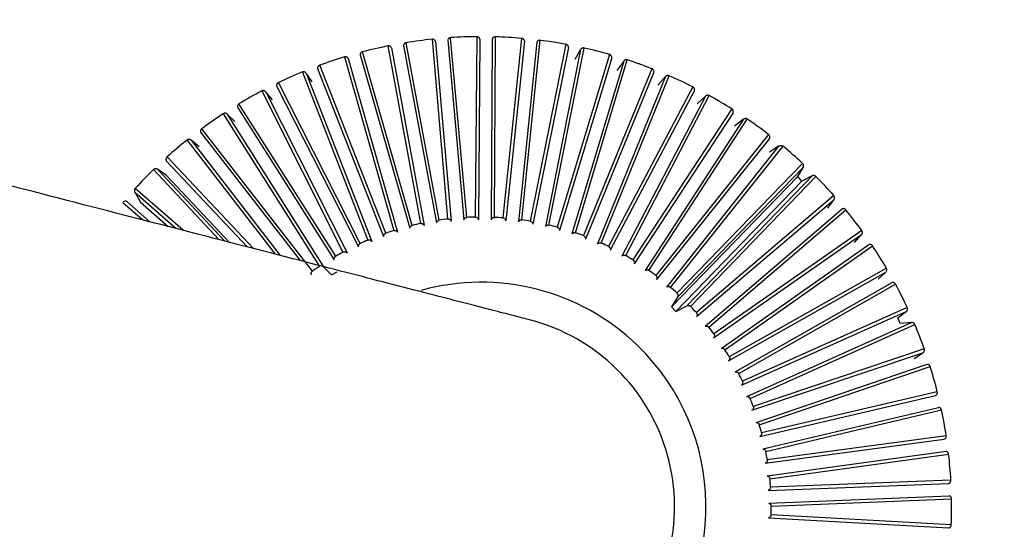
# Model space of a CAD drawing. Header units: millimetres. Extents: x 142 to 1148, y 353 to 845.
# Tile 99 of 139: x 767.701 to 769.229, y 684.443 to 685.234. Entities that reach past the tile are written whole.
import ezdxf

# ---------------------------------------------------------------- set-up
doc = ezdxf.new("R2010")
doc.units = ezdxf.units.MM

msp = doc.modelspace()

# ---------------------------------------------------------------- linework, layer by layer
at = {"color": 7, "linetype": 'Continuous', "lineweight": 25}
for p, q in [((768.3523, 684.9228), (768.3008, 685.1981)), ((768.3412, 685.2035), (768.3652, 684.9245)), ((768.3464, 685.2), (768.3705, 684.921)), ((768.3654, 685.2021), (768.3903, 684.9231)), ((768.3949, 684.9269), (768.3699, 685.2059)), ((768.4105, 685.2075), (768.4079, 684.9274)), ((768.4154, 685.2035), (768.4129, 684.9234)), ((768.4345, 685.2038), (768.4328, 684.9237)), ((768.4378, 684.927), (768.4393, 685.2072)), ((768.4799, 685.2048), (768.4507, 684.9263)), ((768.4845, 685.2004), (768.4553, 684.9218)), ((768.5034, 685.1989), (768.4752, 684.9202)), ((768.4804, 684.9231), (768.5086, 685.2018)), ((768.3103, 684.9146), (768.2329, 685.1838)), ((768.2725, 685.193), (768.3229, 684.9175)), ((768.2781, 685.19), (768.3286, 684.9145)), ((768.2967, 685.1939), (768.3481, 684.9185)), ((768.5488, 685.1956), (768.4932, 684.921)), ((768.5529, 685.1908), (768.4974, 684.9162)), ((768.5716, 685.1874), (768.517, 684.9127)), ((768.5225, 684.915), (768.577, 685.1898)), ((768.5716, 685.1874), (768.5626, 685.1721)), ((768.2051, 685.176), (768.2816, 684.9065)), ((768.211, 685.1736), (768.2874, 684.9041)), ((768.2292, 685.1792), (768.3065, 684.91)), ((768.6165, 685.1798), (768.5351, 684.9118)), ((768.6201, 685.1746), (768.5387, 684.9066)), ((768.6384, 685.1696), (768.5579, 684.9012)), ((768.5636, 684.9031), (768.644, 685.1714)), ((768.6384, 685.1696), (768.628, 685.1552)), ((768.1397, 685.1526), (768.2414, 684.8917)), ((768.1633, 685.1581), (768.2659, 684.8975)), ((768.2692, 684.9024), (768.1666, 685.1631)), ((768.6823, 685.1577), (768.5758, 684.8987)), ((768.1457, 685.1508), (768.2475, 684.8898)), ((768.1549, 685.1374), (768.1457, 685.1508)), ((768.6854, 685.1522), (768.579, 684.8932)), ((768.7032, 685.1454), (768.5976, 684.886)), ((768.6034, 684.8872), (768.7089, 685.1467)), ((768.7032, 685.1454), (768.6915, 685.1321)), ((768.0768, 685.1232), (768.2028, 684.8731)), ((768.083, 685.1219), (768.2091, 684.8718)), ((768.0934, 685.1094), (768.083, 685.1219)), ((768.0998, 685.1309), (768.2267, 684.8812)), ((768.2295, 684.8864), (768.1025, 685.1361)), ((768.7458, 685.1294), (768.6151, 684.8817)), ((768.7483, 685.1237), (768.6177, 684.8759)), ((768.7654, 685.1152), (768.6356, 684.867)), ((768.6415, 684.8677), (768.7712, 685.116)), ((768.7654, 685.1152), (768.7525, 685.103)), ((768.0391, 685.0978), (768.1891, 684.8612)), ((768.1915, 684.8667), (768.0414, 685.1032)), ((768.8063, 685.0953), (768.6527, 684.8611)), ((768.017, 685.0879), (768.1662, 684.8509)), ((768.0232, 685.0872), (768.1725, 684.8502)), ((768.0348, 685.0758), (768.0232, 685.0872)), ((768.8083, 685.0893), (768.6547, 684.8551)), ((768.8244, 685.0793), (768.6716, 684.8445)), ((768.6776, 684.8446), (768.8303, 685.0795)), ((768.8244, 685.0793), (768.8104, 685.0684)), ((768.1555, 684.8435), (767.9836, 685.0646)), ((767.9796, 685.0367), (767.9671, 685.047)), ((768.8632, 685.0555), (768.6881, 684.837)), ((768.8647, 685.0494), (768.6895, 684.8308)), ((768.7053, 684.8187), (768.8798, 685.0378)), ((768.7113, 684.8182), (768.8857, 685.0375)), ((768.8798, 685.0378), (768.8648, 685.0283)), ((767.9285, 684.9926), (767.915, 685.0016)), ((768.9161, 685.0105), (768.721, 684.8096)), ((768.7219, 684.8033), (768.917, 685.0043)), ((768.9086, 684.9903), (768.917, 685.0043)), ((767.9285, 684.9926), (768.0263, 684.8883)), ((768.7126, 684.788), (768.9086, 684.9903)), ((768.7365, 684.7897), (768.931, 684.9913)), ((768.7423, 684.7888), (768.9368, 684.9904)), ((768.9151, 684.9833), (768.9086, 684.9903)), ((768.931, 684.9913), (768.9151, 684.9833)), ((768.7192, 684.781), (768.9151, 684.9833)), ((767.8797, 684.9661), (767.8884, 684.9506)), ((768.9646, 684.9607), (768.7512, 684.7792)), ((768.7515, 684.7729), (768.9648, 684.9544)), ((768.9551, 684.9413), (768.9648, 684.9544)), ((768.7647, 684.758), (768.9775, 684.9402)), ((768.7705, 684.7565), (768.9832, 684.9387)), ((768.778, 684.7398), (769.0076, 684.9002)), ((769.008, 684.9065), (768.7784, 684.7461)), ((768.9968, 684.8881), (769.0076, 684.9002)), ((768.7898, 684.7237), (769.0189, 684.8849)), ((768.7954, 684.7216), (769.0245, 684.8828)), ((768.1725, 684.8502), (768.1852, 684.8377)), ((769.0461, 684.8484), (768.8023, 684.7106)), ((768.1852, 684.8377), (768.1936, 684.8423)), ((768.8013, 684.7043), (769.0452, 684.8422)), ((769.0332, 684.8312), (769.0452, 684.8422)), ((768.8115, 684.6872), (769.0549, 684.8258)), ((768.8169, 684.6846), (769.0603, 684.8233)), ((768.7219, 684.8033), (768.7126, 684.788)), ((768.7126, 684.788), (768.7192, 684.781)), ((768.7192, 684.781), (768.7365, 684.7897)), ((769.0785, 684.787), (768.8227, 684.673)), ((768.8212, 684.6668), (769.077, 684.7808)), ((769.064, 684.771), (769.077, 684.7808)), ((769.0675, 684.7621), (769.064, 684.771)), ((768.8297, 684.6488), (769.0852, 684.7636)), ((768.8347, 684.6457), (769.0902, 684.7606)), ((769.0852, 684.7636), (769.0675, 684.7621)), ((768.8373, 684.6276), (769.1028, 684.7168)), ((769.1049, 684.7227), (768.8394, 684.6336)), ((769.089, 684.7082), (769.1028, 684.7168)), ((768.8441, 684.6088), (769.1093, 684.6989)), ((768.8488, 684.6052), (769.1141, 684.6954)), ((768.8497, 684.587), (769.1225, 684.6505)), ((769.1251, 684.6562), (768.8524, 684.5927)), ((768.8546, 684.5677), (769.1272, 684.6321)), ((768.859, 684.5637), (769.1316, 684.6282)), ((769.1389, 684.5881), (768.8613, 684.5509)), ((768.8581, 684.5454), (769.1357, 684.5827)), ((768.8612, 684.5257), (769.1387, 684.5639)), ((768.8652, 684.5213), (769.1427, 684.5596)), ((768.8626, 684.5032), (769.1425, 684.514)), ((769.1462, 684.5191), (768.8663, 684.5083)), ((768.8638, 684.4833), (769.1437, 684.495)), ((768.8674, 684.4785), (769.1473, 684.4903)), ((769.1468, 684.4496), (768.8672, 684.4655)), ((768.863, 684.4607), (769.1426, 684.4449))]:
    msp.add_line(p, q, dxfattribs=at)
at = {"color": 8, "linetype": 'Continuous', "lineweight": 25}
for p, q in [((767.9607, 685.0471), (768.0974, 684.87)), ((767.9671, 685.047), (768.1053, 684.8679)), ((767.9818, 685.059), (768.1365, 684.8599)), ((767.9285, 685.015), (768.0548, 684.881)), ((768.0637, 684.8787), (767.9297, 685.0207)), ((767.9087, 685.0011), (768.0103, 684.8925)), ((767.915, 685.0016), (768.0193, 684.8901)), ((767.9545, 684.9069), (767.8803, 684.9719)), ((767.8797, 684.9661), (767.9441, 684.9096)), ((767.8612, 684.9503), (767.8922, 684.923)), ((767.8674, 684.9515), (767.9028, 684.9202)), ((767.8884, 684.9506), (767.9313, 684.9129))]:
    msp.add_line(p, q, dxfattribs=at)
at = {"color": 7, "linetype": 'Continuous', "lineweight": 25}
for radius, start, end in [(7.5, 167.81244, 44.54504), (4.5, 174.1499, 44.545), (2.1, 224.545, 44.545), (0.73, 95.9914, 99.1845), (0.73, 90.5369, 93.7299), (0.73, 85.0823, 88.2754), (0.73, 79.6278, 82.8209), (0.73, 101.4459, 104.639), (0.73, 74.1732, 77.3663), (0.73, 106.9005, 110.0936), (0.73, 68.7187, 71.9118), (0.73, 112.355, 115.5481), (0.73, 63.2641, 66.4572), (0.73, 117.8096, 121.0027), (0.73, 57.8096, 61.0027), (0.73, 123.2641, 126.4572), (0.73, 52.355, 55.5481), (0.73, 128.7187, 131.9118), (0.73, 46.9005, 50.0936), (0.73, 134.1732, 137.3663), (0.73, 41.4459, 44.639), (0.73, 35.9914, 39.1845), (0.45, 96.6565, 98.311), (0.45, 91.2019, 92.8565), (0.45, 85.7474, 87.4019), (0.45, 102.111, 103.7656), (0.45, 80.2928, 81.9474), (0.45, 74.8383, 76.4928), (0.45, 107.5656, 109.2201), (0.45, 69.3837, 71.0383), (0.45, 113.0201, 114.6747), (0.45, 63.9292, 65.5838), (0.73, 30.5369, 33.7299), (0.45, 118.4747, 120.1292), (0.45, 58.4747, 60.1292), (0.45, 123.9292, 125.5838), (0.45, 53.0201, 54.6747), (0.3488, 45.9185, 105.5512), (0.45, 47.5656, 49.2201), (0.73, 25.0823, 28.2754), (0.45, 42.111, 43.7656), (0.3, 255.5182, 75.5463), (0.45, 36.6565, 38.311), (0.73, 19.6278, 22.8209), (0.3488, 225.9723, 45.9185), (0.45, 31.2019, 32.8565), (0.73, 14.1732, 17.3663), (0.45, 25.7474, 27.4019), (0.45, 20.2928, 21.9474), (0.73, 8.7187, 11.9118), (0.45, 14.8383, 16.4928), (0.45, 9.3837, 11.0383), (0.73, 3.2641, 6.4572), (0.45, 3.9292, 5.5838), (0.73, 357.8096, 1.0027), (0.45, 358.4747, 0.1292)]:
    msp.add_arc((768.4174, 684.4775), radius, start, end, dxfattribs=at)
at = {"color": 8, "linetype": 'Continuous', "lineweight": 25}
msp.add_open_spline([(766.8843, 685.1833), (766.9088, 685.2426), (766.987, 685.4323), (767.2157, 685.7002), (767.5467, 685.9584), (767.9237, 686.1204), (768.3047, 686.1874), (768.6617, 686.1713), (768.9763, 686.0928), (769.2403, 685.9728), (769.4567, 685.8319), (769.5739, 685.7217), (769.629, 685.67)], degree=3, knots=[0, 0, 0, 0, 0.0585434, 0.1871458, 0.3157483, 0.440511, 0.5582391, 0.666779, 0.7650795, 0.8530022, 0.9310313, 1, 1, 1, 1], dxfattribs=at)
at = {"color": 7, "linetype": 'Continuous', "lineweight": 25}
for points, knots in [([(766.855, 682.9397), (766.988, 682.8223), (767.2503, 682.5906), (767.7211, 682.38), (768.1894, 682.2809), (768.6213, 682.2823), (768.9898, 682.3519), (769.2867, 682.4583), (769.522, 682.5789), (769.728, 682.7146), (769.9317, 682.8838), (770.147, 683.116), (770.3592, 683.4321), (770.5013, 683.7664), (770.5789, 684.0822), (770.6118, 684.3504), (770.6104, 684.6357), (770.5693, 684.9309), (770.4855, 685.2269), (770.3576, 685.513), (770.1912, 685.7818), (770.0501, 685.9376), (769.9798, 686.0153)], [0, 0, 0, 0, 0.077016, 0.151895, 0.221771, 0.284519, 0.338925, 0.384569, 0.421575, 0.453984, 0.491985, 0.5368, 0.591672, 0.657215, 0.694001, 0.73326, 0.77474, 0.818085, 0.862838, 0.908466, 0.954385, 1, 1, 1, 1]), ([(769.629, 685.67), (769.6798, 685.6142), (769.7881, 685.4952), (769.9256, 685.2766), (770.0414, 685.0108), (770.101, 684.7542), (770.1197, 684.5284), (770.1143, 684.2805), (770.0523, 683.9576), (769.8838, 683.5843), (769.6222, 683.2533), (769.2872, 682.997), (768.9112, 682.8345), (768.53, 682.7676), (768.173, 682.7837), (767.8584, 682.8621), (767.5944, 682.9822), (767.378, 683.1231), (767.2608, 683.2333), (767.2058, 683.285)], [0, 0, 0, 0, 0.04242, 0.090412, 0.14449, 0.204951, 0.237611, 0.271801, 0.344211, 0.420948, 0.500046, 0.579144, 0.655881, 0.728291, 0.795049, 0.85551, 0.909588, 0.95758, 1, 1, 1, 1]), ([(768.4924, 684.768), (768.4866, 684.7695), (768.4755, 684.7723), (768.3916, 684.794), (768.2754, 684.824), (768.1223, 684.8635), (767.9401, 684.9106), (767.7394, 684.9624), (767.5562, 685.0098), (767.377, 685.056), (767.1719, 685.109), (766.904, 685.1782), (766.5572, 685.2678), (766.1442, 685.3745), (765.833, 685.4548), (765.6767, 685.4952)], [0, 0, 0, 0, 0.096948, 0.1860228, 0.2672197, 0.3405373, 0.4260189, 0.4974936, 0.5549573, 0.6007715, 0.6555938, 0.724225, 0.8066603, 0.9028941, 1, 1, 1, 1]), ([(768.3008, 685.1981), (768.3003, 685.198), (768.2995, 685.1978), (768.2986, 685.1972), (768.298, 685.1966), (768.2975, 685.1959), (768.297, 685.1951), (768.2968, 685.1944), (768.2967, 685.1939)], [0, 0, 0, 0, 0.264125, 0.394754, 0.525379, 0.655999, 0.786613, 1, 1, 1, 1]), ([(768.3464, 685.2), (768.3462, 685.2006), (768.3459, 685.2014), (768.3449, 685.2024), (768.344, 685.203), (768.3429, 685.2034), (768.342, 685.2036), (768.3415, 685.2035), (768.3412, 685.2035)], [0, 0, 0, 0, 0.25052, 0.374449, 0.622271, 0.744496, 0.870259, 1, 1, 1, 1]), ([(768.3699, 685.2059), (768.3696, 685.2059), (768.3691, 685.2059), (768.3683, 685.2056), (768.3675, 685.2052), (768.3669, 685.2047), (768.3663, 685.2041), (768.3657, 685.2033), (768.3655, 685.2026), (768.3654, 685.2021)], [0, 0, 0, 0, 0.130513, 0.260922, 0.391328, 0.521729, 0.652126, 0.782518, 1, 1, 1, 1]), ([(768.4154, 685.2035), (768.4153, 685.2041), (768.415, 685.2049), (768.4141, 685.206), (768.4133, 685.2067), (768.4122, 685.2072), (768.4114, 685.2074), (768.4108, 685.2074), (768.4105, 685.2075)], [0, 0, 0, 0, 0.25052, 0.374449, 0.622271, 0.744496, 0.870259, 1, 1, 1, 1]), ([(768.4393, 685.2072), (768.4388, 685.2071), (768.4379, 685.2071), (768.4369, 685.2066), (768.4362, 685.2062), (768.4356, 685.2057), (768.4349, 685.2049), (768.4347, 685.2042), (768.4345, 685.2038)], [0, 0, 0, 0, 0.264125, 0.394754, 0.525379, 0.655999, 0.786613, 1, 1, 1, 1]), ([(768.4845, 685.2004), (768.4843, 685.201), (768.4842, 685.2018), (768.4834, 685.203), (768.4826, 685.2038), (768.4816, 685.2044), (768.4808, 685.2047), (768.4802, 685.2048), (768.4799, 685.2048)], [0, 0, 0, 0, 0.25052, 0.374449, 0.622271, 0.744496, 0.870259, 1, 1, 1, 1]), ([(768.5086, 685.2018), (768.5083, 685.2018), (768.5078, 685.2018), (768.5069, 685.2017), (768.5062, 685.2015), (768.5054, 685.2011), (768.5047, 685.2006), (768.504, 685.1999), (768.5037, 685.1993), (768.5034, 685.1989)], [0, 0, 0, 0, 0.130513, 0.260922, 0.391328, 0.521729, 0.652126, 0.782518, 1, 1, 1, 1]), ([(768.2329, 685.1838), (768.2326, 685.1837), (768.2321, 685.1835), (768.2314, 685.1831), (768.2307, 685.1826), (768.2302, 685.182), (768.2297, 685.1813), (768.2293, 685.1804), (768.2292, 685.1797), (768.2292, 685.1792)], [0, 0, 0, 0, 0.1305129, 0.2609216, 0.3913275, 0.5217293, 0.6521262, 0.782518, 1, 1, 1, 1]), ([(768.2781, 685.19), (768.2778, 685.1905), (768.2774, 685.1913), (768.2763, 685.1922), (768.2753, 685.1928), (768.2739, 685.1931), (768.2731, 685.193), (768.2725, 685.193)], [0, 0, 0, 0, 0.250768, 0.374819, 0.622887, 0.745233, 1, 1, 1, 1]), ([(768.5529, 685.1908), (768.5528, 685.1913), (768.5527, 685.1922), (768.5521, 685.1935), (768.5513, 685.1943), (768.5502, 685.1952), (768.5494, 685.1954), (768.5488, 685.1956)], [0, 0, 0, 0, 0.2507685, 0.3748195, 0.6228868, 0.7452328, 1, 1, 1, 1]), ([(768.577, 685.1898), (768.5768, 685.1899), (768.5762, 685.19), (768.5754, 685.1899), (768.5746, 685.1898), (768.5738, 685.1895), (768.5731, 685.1891), (768.5723, 685.1884), (768.5719, 685.1878), (768.5716, 685.1874)], [0, 0, 0, 0, 0.130513, 0.260922, 0.391328, 0.521729, 0.652126, 0.782518, 1, 1, 1, 1]), ([(768.211, 685.1736), (768.2107, 685.174), (768.2102, 685.1747), (768.209, 685.1756), (768.208, 685.176), (768.2066, 685.1762), (768.2057, 685.1761), (768.2051, 685.176)], [0, 0, 0, 0, 0.250768, 0.37482, 0.622887, 0.745233, 1, 1, 1, 1]), ([(768.6201, 685.1746), (768.6201, 685.1752), (768.62, 685.1761), (768.6195, 685.1774), (768.6189, 685.1783), (768.618, 685.1791), (768.6173, 685.1795), (768.6167, 685.1797), (768.6165, 685.1798)], [0, 0, 0, 0, 0.25052, 0.374449, 0.622271, 0.744496, 0.870259, 1, 1, 1, 1]), ([(768.644, 685.1714), (768.6435, 685.1715), (768.6427, 685.1717), (768.6415, 685.1716), (768.6407, 685.1714), (768.64, 685.171), (768.6392, 685.1705), (768.6387, 685.1699), (768.6384, 685.1696)], [0, 0, 0, 0, 0.264125, 0.394754, 0.525379, 0.655999, 0.786613, 1, 1, 1, 1]), ([(768.1457, 685.1508), (768.1454, 685.1512), (768.1448, 685.1519), (768.1436, 685.1526), (768.1425, 685.153), (768.1411, 685.153), (768.1403, 685.1528), (768.1397, 685.1526)], [0, 0, 0, 0, 0.250768, 0.374819, 0.622887, 0.745233, 1, 1, 1, 1]), ([(768.1666, 685.1631), (768.1661, 685.1628), (768.1653, 685.1625), (768.1645, 685.1617), (768.164, 685.161), (768.1637, 685.1603), (768.1633, 685.1593), (768.1633, 685.1586), (768.1633, 685.1581)], [0, 0, 0, 0, 0.264125, 0.394754, 0.525379, 0.655999, 0.786613, 1, 1, 1, 1]), ([(768.6854, 685.1522), (768.6855, 685.1528), (768.6855, 685.1536), (768.6851, 685.155), (768.6846, 685.156), (768.6838, 685.1568), (768.6831, 685.1574), (768.6826, 685.1576), (768.6823, 685.1577)], [0, 0, 0, 0, 0.25052, 0.374449, 0.622271, 0.744496, 0.870259, 1, 1, 1, 1]), ([(768.7089, 685.1467), (768.7084, 685.1469), (768.7076, 685.1472), (768.7065, 685.1471), (768.7057, 685.147), (768.7049, 685.1467), (768.704, 685.1462), (768.7035, 685.1457), (768.7032, 685.1454)], [0, 0, 0, 0, 0.264125, 0.394754, 0.525379, 0.655999, 0.786613, 1, 1, 1, 1]), ([(768.083, 685.1219), (768.0826, 685.1223), (768.082, 685.1229), (768.0807, 685.1235), (768.0796, 685.1238), (768.0784, 685.1237), (768.0776, 685.1235), (768.0771, 685.1233), (768.0768, 685.1232)], [0, 0, 0, 0, 0.25052, 0.374449, 0.622271, 0.744496, 0.870259, 1, 1, 1, 1]), ([(768.1025, 685.1361), (768.1021, 685.1358), (768.1013, 685.1354), (768.1006, 685.1345), (768.1002, 685.1338), (768.0999, 685.1331), (768.0997, 685.1321), (768.0997, 685.1314), (768.0998, 685.1309)], [0, 0, 0, 0, 0.264125, 0.394754, 0.525379, 0.655998, 0.786613, 1, 1, 1, 1]), ([(768.7483, 685.1237), (768.7484, 685.1242), (768.7486, 685.1251), (768.7483, 685.1265), (768.7479, 685.1275), (768.7472, 685.1284), (768.7465, 685.129), (768.746, 685.1293), (768.7458, 685.1294)], [0, 0, 0, 0, 0.25052, 0.374449, 0.622271, 0.744496, 0.870259, 1, 1, 1, 1]), ([(768.7712, 685.116), (768.771, 685.1161), (768.7705, 685.1163), (768.7697, 685.1165), (768.7689, 685.1166), (768.7681, 685.1166), (768.7673, 685.1164), (768.7663, 685.116), (768.7657, 685.1155), (768.7654, 685.1152)], [0, 0, 0, 0, 0.130513, 0.260922, 0.391328, 0.521729, 0.652126, 0.782518, 1, 1, 1, 1]), ([(768.0414, 685.1032), (768.0411, 685.1031), (768.0407, 685.1027), (768.0401, 685.1022), (768.0396, 685.1015), (768.0393, 685.1007), (768.039, 685.0999), (768.0389, 685.0989), (768.039, 685.0982), (768.0391, 685.0978)], [0, 0, 0, 0, 0.130513, 0.260922, 0.391328, 0.521729, 0.652126, 0.782518, 1, 1, 1, 1]), ([(768.8083, 685.0893), (768.8084, 685.0898), (768.8086, 685.0907), (768.8085, 685.0921), (768.8082, 685.0932), (768.8076, 685.0941), (768.807, 685.0948), (768.8065, 685.0951), (768.8063, 685.0953)], [0, 0, 0, 0, 0.25052, 0.374449, 0.622271, 0.744496, 0.870259, 1, 1, 1, 1]), ([(768.0232, 685.0872), (768.0228, 685.0876), (768.0221, 685.0881), (768.0208, 685.0886), (768.0197, 685.0887), (768.0182, 685.0886), (768.0175, 685.0882), (768.017, 685.0879)], [0, 0, 0, 0, 0.250768, 0.374819, 0.622887, 0.745233, 1, 1, 1, 1]), ([(768.8303, 685.0795), (768.8301, 685.0796), (768.8296, 685.0799), (768.8289, 685.0802), (768.828, 685.0803), (768.8272, 685.0803), (768.8264, 685.0802), (768.8254, 685.0799), (768.8248, 685.0795), (768.8244, 685.0793)], [0, 0, 0, 0, 0.130513, 0.260922, 0.391328, 0.521729, 0.652126, 0.782518, 1, 1, 1, 1]), ([(767.9836, 685.0646), (767.9832, 685.0643), (767.9825, 685.0637), (767.982, 685.0627), (767.9817, 685.0619), (767.9816, 685.0611), (767.9815, 685.0601), (767.9817, 685.0594), (767.9818, 685.059)], [0, 0, 0, 0, 0.264125, 0.394754, 0.525379, 0.655999, 0.786613, 1, 1, 1, 1]), ([(767.9671, 685.047), (767.9666, 685.0473), (767.9659, 685.0478), (767.9645, 685.0482), (767.9634, 685.0482), (767.9623, 685.0479), (767.9615, 685.0476), (767.961, 685.0472), (767.9607, 685.0471)], [0, 0, 0, 0, 0.25052, 0.374449, 0.622271, 0.744496, 0.870259, 1, 1, 1, 1]), ([(768.8647, 685.0494), (768.8648, 685.0499), (768.8651, 685.0507), (768.8652, 685.0521), (768.8649, 685.0532), (768.8643, 685.0545), (768.8636, 685.0551), (768.8632, 685.0555)], [0, 0, 0, 0, 0.250768, 0.374819, 0.622887, 0.745233, 1, 1, 1, 1]), ([(768.8798, 685.0378), (768.88, 685.038), (768.8805, 685.0383), (768.8813, 685.0385), (768.8822, 685.0386), (768.883, 685.0386), (768.8838, 685.0385), (768.8847, 685.0381), (768.8853, 685.0377), (768.8857, 685.0375)], [0, 0, 0, 0, 0.13339, 0.266784, 0.399461, 0.53136, 0.662555, 0.793193, 1, 1, 1, 1]), ([(767.9297, 685.0207), (767.9294, 685.0203), (767.9288, 685.0197), (767.9283, 685.0187), (767.9281, 685.0179), (767.9281, 685.0171), (767.9281, 685.0161), (767.9284, 685.0154), (767.9285, 685.015)], [0, 0, 0, 0, 0.264125, 0.394754, 0.525379, 0.655998, 0.786613, 1, 1, 1, 1]), ([(767.915, 685.0016), (767.9145, 685.0019), (767.9137, 685.0023), (767.9123, 685.0025), (767.9112, 685.0024), (767.9098, 685.002), (767.9091, 685.0014), (767.9087, 685.0011)], [0, 0, 0, 0, 0.250768, 0.37482, 0.622887, 0.745233, 1, 1, 1, 1]), ([(768.917, 685.0043), (768.9172, 685.0048), (768.9176, 685.0055), (768.9178, 685.007), (768.9176, 685.0081), (768.9171, 685.0094), (768.9165, 685.0101), (768.9161, 685.0105)], [0, 0, 0, 0, 0.250768, 0.374819, 0.622887, 0.745233, 1, 1, 1, 1]), ([(768.9368, 684.9904), (768.9364, 684.9908), (768.9357, 684.9913), (768.9347, 684.9917), (768.9339, 684.9919), (768.933, 684.9919), (768.932, 684.9918), (768.9314, 684.9915), (768.931, 684.9913)], [0, 0, 0, 0, 0.264125, 0.394754, 0.525379, 0.655998, 0.786613, 1, 1, 1, 1]), ([(767.8803, 684.9719), (767.88, 684.9715), (767.8795, 684.9708), (767.8791, 684.9698), (767.879, 684.9689), (767.879, 684.9681), (767.8792, 684.9671), (767.8795, 684.9665), (767.8797, 684.9661)], [0, 0, 0, 0, 0.264125, 0.394754, 0.525379, 0.655999, 0.786613, 1, 1, 1, 1]), ([(768.9648, 684.9544), (768.9651, 684.9549), (768.9655, 684.9556), (768.9658, 684.957), (768.9658, 684.9581), (768.9654, 684.9595), (768.9649, 684.9602), (768.9646, 684.9607)], [0, 0, 0, 0, 0.2507684, 0.3748195, 0.6228868, 0.7452328, 1, 1, 1, 1]), ([(767.8674, 684.9515), (767.8669, 684.9517), (767.8661, 684.952), (767.8647, 684.9521), (767.8636, 684.9519), (767.8625, 684.9515), (767.8618, 684.951), (767.8614, 684.9506), (767.8612, 684.9503)], [0, 0, 0, 0, 0.25052, 0.374449, 0.622271, 0.744496, 0.870259, 1, 1, 1, 1]), ([(768.9832, 684.9387), (768.983, 684.9389), (768.9826, 684.9393), (768.982, 684.9398), (768.9812, 684.9402), (768.9805, 684.9404), (768.9796, 684.9406), (768.9786, 684.9405), (768.9779, 684.9403), (768.9775, 684.9402)], [0, 0, 0, 0, 0.130513, 0.260922, 0.391328, 0.521729, 0.652126, 0.782518, 1, 1, 1, 1]), ([(768.3652, 684.9245), (768.3658, 684.9245), (768.3669, 684.9245), (768.3682, 684.9239), (768.3691, 684.9233), (768.3697, 684.9227), (768.3702, 684.9219), (768.3704, 684.9213), (768.3705, 684.921)], [0, 0, 0, 0, 0.242288, 0.484535, 0.604969, 0.725398, 0.845823, 1, 1, 1, 1]), ([(768.3903, 684.9231), (768.3904, 684.9234), (768.3906, 684.9239), (768.391, 684.9247), (768.3915, 684.9253), (768.3921, 684.9259), (768.3928, 684.9264), (768.3937, 684.9268), (768.3945, 684.9269), (768.3949, 684.9269)], [0, 0, 0, 0, 0.131831, 0.263666, 0.394792, 0.525148, 0.654808, 0.783916, 1, 1, 1, 1]), ([(768.4079, 684.9274), (768.4085, 684.9273), (768.4096, 684.9273), (768.4108, 684.9266), (768.4117, 684.9258), (768.4122, 684.9252), (768.4126, 684.9244), (768.4128, 684.9238), (768.4129, 684.9234)], [0, 0, 0, 0, 0.242288, 0.484535, 0.604969, 0.725398, 0.845823, 1, 1, 1, 1]), ([(768.4328, 684.9237), (768.4329, 684.9239), (768.4331, 684.9245), (768.4336, 684.9252), (768.4342, 684.9258), (768.4349, 684.9263), (768.4356, 684.9267), (768.4366, 684.927), (768.4373, 684.927), (768.4378, 684.927)], [0, 0, 0, 0, 0.131831, 0.263666, 0.394792, 0.525148, 0.654808, 0.783916, 1, 1, 1, 1]), ([(768.4507, 684.9263), (768.4513, 684.9262), (768.4524, 684.926), (768.4536, 684.9252), (768.4543, 684.9243), (768.4548, 684.9236), (768.4551, 684.9228), (768.4553, 684.9222), (768.4553, 684.9218)], [0, 0, 0, 0, 0.242288, 0.484535, 0.604969, 0.725398, 0.845823, 1, 1, 1, 1]), ([(768.4752, 684.9202), (768.4753, 684.9204), (768.4756, 684.9209), (768.4761, 684.9216), (768.4767, 684.9221), (768.4774, 684.9226), (768.4782, 684.9229), (768.4792, 684.9231), (768.4799, 684.9231), (768.4804, 684.9231)], [0, 0, 0, 0, 0.131831, 0.263666, 0.394792, 0.525148, 0.654808, 0.783916, 1, 1, 1, 1]), ([(765.5267, 684.9143), (765.683, 684.8739), (765.9941, 684.7935), (766.4071, 684.6868), (766.754, 684.5973), (767.0218, 684.5281), (767.2269, 684.4751), (767.4061, 684.4288), (767.5894, 684.3815), (767.7901, 684.3297), (767.9723, 684.2826), (768.1254, 684.2431), (768.2416, 684.213), (768.3254, 684.1914), (768.3366, 684.1885), (768.3423, 684.187)], [0, 0, 0, 0, 0.0971057, 0.1933396, 0.2757749, 0.344406, 0.3992284, 0.4450426, 0.5025063, 0.5739811, 0.6594626, 0.7327802, 0.8139771, 0.903052, 1, 1, 1, 1]), ([(768.3065, 684.91), (768.3065, 684.9102), (768.3066, 684.9108), (768.3068, 684.9116), (768.3072, 684.9124), (768.3077, 684.913), (768.3083, 684.9136), (768.3091, 684.9142), (768.3098, 684.9144), (768.3103, 684.9146)], [0, 0, 0, 0, 0.131831, 0.263666, 0.394792, 0.525148, 0.654808, 0.783916, 1, 1, 1, 1]), ([(768.3229, 684.9175), (768.3235, 684.9175), (768.3246, 684.9177), (768.326, 684.9172), (768.3269, 684.9167), (768.3276, 684.9161), (768.3281, 684.9154), (768.3284, 684.9149), (768.3286, 684.9145)], [0, 0, 0, 0, 0.242288, 0.484535, 0.604969, 0.725398, 0.845823, 1, 1, 1, 1]), ([(768.3481, 684.9185), (768.3482, 684.9188), (768.3483, 684.9194), (768.3486, 684.9201), (768.3491, 684.9209), (768.3496, 684.9215), (768.3503, 684.922), (768.3511, 684.9225), (768.3519, 684.9227), (768.3523, 684.9228)], [0, 0, 0, 0, 0.131831, 0.263666, 0.394792, 0.525148, 0.654808, 0.783916, 1, 1, 1, 1]), ([(768.4932, 684.921), (768.4938, 684.9209), (768.4949, 684.9206), (768.496, 684.9197), (768.4966, 684.9188), (768.497, 684.9181), (768.4973, 684.9172), (768.4974, 684.9166), (768.4974, 684.9162)], [0, 0, 0, 0, 0.242288, 0.484535, 0.604969, 0.725398, 0.845823, 1, 1, 1, 1]), ([(768.517, 684.9127), (768.5171, 684.9129), (768.5174, 684.9134), (768.518, 684.914), (768.5187, 684.9145), (768.5195, 684.9149), (768.5203, 684.9151), (768.5213, 684.9152), (768.522, 684.9151), (768.5225, 684.915)], [0, 0, 0, 0, 0.131831, 0.263666, 0.394792, 0.525148, 0.654808, 0.783916, 1, 1, 1, 1]), ([(768.5351, 684.9118), (768.5356, 684.9116), (768.5366, 684.9112), (768.5376, 684.9102), (768.5382, 684.9093), (768.5385, 684.9085), (768.5387, 684.9076), (768.5387, 684.907), (768.5387, 684.9066)], [0, 0, 0, 0, 0.242288, 0.484535, 0.604969, 0.725398, 0.845823, 1, 1, 1, 1]), ([(768.2659, 684.8975), (768.2659, 684.8977), (768.2659, 684.8983), (768.2661, 684.8991), (768.2664, 684.8999), (768.2668, 684.9006), (768.2674, 684.9013), (768.2681, 684.9019), (768.2688, 684.9022), (768.2692, 684.9024)], [0, 0, 0, 0, 0.131831, 0.263666, 0.394792, 0.525148, 0.654808, 0.783916, 1, 1, 1, 1]), ([(768.2816, 684.9065), (768.2821, 684.9066), (768.2832, 684.9069), (768.2846, 684.9065), (768.2856, 684.9061), (768.2863, 684.9056), (768.2869, 684.905), (768.2873, 684.9044), (768.2874, 684.9041)], [0, 0, 0, 0, 0.242288, 0.484535, 0.604969, 0.725398, 0.845823, 1, 1, 1, 1]), ([(768.5579, 684.9012), (768.5581, 684.9015), (768.5584, 684.9019), (768.5591, 684.9024), (768.5598, 684.9029), (768.5606, 684.9032), (768.5614, 684.9033), (768.5624, 684.9034), (768.5631, 684.9032), (768.5636, 684.9031)], [0, 0, 0, 0, 0.131831, 0.263666, 0.394792, 0.525148, 0.654808, 0.783916, 1, 1, 1, 1]), ([(768.5758, 684.8987), (768.5763, 684.8984), (768.5773, 684.8979), (768.5782, 684.8968), (768.5787, 684.8958), (768.5789, 684.895), (768.5791, 684.8941), (768.579, 684.8935), (768.579, 684.8932)], [0, 0, 0, 0, 0.242288, 0.484535, 0.604969, 0.725398, 0.845823, 1, 1, 1, 1]), ([(769.0076, 684.9002), (769.008, 684.9006), (769.0085, 684.9013), (769.0089, 684.9027), (769.009, 684.9038), (769.0087, 684.9052), (769.0083, 684.906), (769.008, 684.9065)], [0, 0, 0, 0, 0.250768, 0.374819, 0.622887, 0.745233, 1, 1, 1, 1]), ([(768.2267, 684.8812), (768.2266, 684.8814), (768.2266, 684.882), (768.2267, 684.8828), (768.2269, 684.8837), (768.2273, 684.8844), (768.2277, 684.8851), (768.2285, 684.8858), (768.2291, 684.8862), (768.2295, 684.8864)], [0, 0, 0, 0, 0.131831, 0.263666, 0.394792, 0.525148, 0.654808, 0.783916, 1, 1, 1, 1]), ([(768.2414, 684.8917), (768.2419, 684.8918), (768.243, 684.8922), (768.2444, 684.892), (768.2454, 684.8916), (768.2462, 684.8912), (768.2469, 684.8906), (768.2473, 684.8901), (768.2475, 684.8898)], [0, 0, 0, 0, 0.242288, 0.484535, 0.604969, 0.725398, 0.845823, 1, 1, 1, 1]), ([(768.5976, 684.886), (768.5977, 684.8862), (768.5981, 684.8866), (768.5988, 684.887), (768.5996, 684.8874), (768.6004, 684.8876), (768.6012, 684.8877), (768.6022, 684.8877), (768.6029, 684.8874), (768.6034, 684.8872)], [0, 0, 0, 0, 0.131831, 0.263666, 0.394792, 0.525148, 0.654808, 0.783916, 1, 1, 1, 1]), ([(768.6151, 684.8817), (768.6156, 684.8814), (768.6166, 684.8808), (768.6174, 684.8796), (768.6177, 684.8786), (768.6179, 684.8778), (768.6179, 684.8769), (768.6178, 684.8763), (768.6177, 684.8759)], [0, 0, 0, 0, 0.242288, 0.484535, 0.604969, 0.725398, 0.845823, 1, 1, 1, 1]), ([(769.0245, 684.8828), (769.0243, 684.8831), (769.024, 684.8835), (769.0234, 684.8841), (769.0227, 684.8845), (769.0219, 684.8848), (769.0211, 684.885), (769.0201, 684.8851), (769.0194, 684.8849), (769.0189, 684.8849)], [0, 0, 0, 0, 0.130513, 0.260922, 0.391328, 0.521729, 0.652126, 0.782518, 1, 1, 1, 1]), ([(768.1891, 684.8612), (768.1891, 684.8615), (768.189, 684.862), (768.189, 684.8629), (768.1892, 684.8637), (768.1895, 684.8645), (768.1899, 684.8652), (768.1905, 684.866), (768.1911, 684.8664), (768.1915, 684.8667)], [0, 0, 0, 0, 0.131831, 0.263666, 0.394792, 0.525148, 0.654808, 0.783916, 1, 1, 1, 1]), ([(768.2028, 684.8731), (768.2033, 684.8733), (768.2044, 684.8737), (768.2058, 684.8737), (768.2069, 684.8734), (768.2076, 684.873), (768.2084, 684.8725), (768.2088, 684.8721), (768.2091, 684.8718)], [0, 0, 0, 0, 0.242288, 0.484535, 0.604969, 0.725398, 0.845823, 1, 1, 1, 1]), ([(768.6356, 684.867), (768.6358, 684.8672), (768.6362, 684.8675), (768.6369, 684.8679), (768.6377, 684.8682), (768.6386, 684.8684), (768.6394, 684.8684), (768.6404, 684.8682), (768.6411, 684.8679), (768.6415, 684.8677)], [0, 0, 0, 0, 0.131831, 0.263666, 0.394792, 0.525148, 0.654808, 0.783916, 1, 1, 1, 1]), ([(768.6527, 684.8611), (768.6531, 684.8607), (768.654, 684.8601), (768.6547, 684.8588), (768.655, 684.8577), (768.655, 684.8569), (768.655, 684.856), (768.6548, 684.8554), (768.6547, 684.8551)], [0, 0, 0, 0, 0.242288, 0.484535, 0.604969, 0.725398, 0.845823, 1, 1, 1, 1]), ([(769.0452, 684.8422), (769.0455, 684.8426), (769.0461, 684.8432), (769.0467, 684.8445), (769.0468, 684.8457), (769.0467, 684.8471), (769.0464, 684.8479), (769.0461, 684.8484)], [0, 0, 0, 0, 0.250768, 0.374819, 0.622887, 0.745233, 1, 1, 1, 1]), ([(768.1537, 684.8378), (768.1536, 684.838), (768.1535, 684.8386), (768.1534, 684.8394), (768.1535, 684.8403), (768.1537, 684.8411), (768.154, 684.8418), (768.1546, 684.8427), (768.1552, 684.8432), (768.1555, 684.8435)], [0, 0, 0, 0, 0.131831, 0.263666, 0.394792, 0.525148, 0.654808, 0.783916, 1, 1, 1, 1]), ([(768.6716, 684.8445), (768.6718, 684.8446), (768.6723, 684.845), (768.6731, 684.8453), (768.6739, 684.8455), (768.6747, 684.8456), (768.6755, 684.8455), (768.6765, 684.8453), (768.6772, 684.8449), (768.6776, 684.8446)], [0, 0, 0, 0, 0.131831, 0.263666, 0.394792, 0.525148, 0.654808, 0.783916, 1, 1, 1, 1]), ([(768.6881, 684.837), (768.6885, 684.8366), (768.6893, 684.8358), (768.6898, 684.8345), (768.69, 684.8334), (768.69, 684.8326), (768.6899, 684.8317), (768.6897, 684.8311), (768.6895, 684.8308)], [0, 0, 0, 0, 0.242288, 0.484535, 0.604969, 0.725398, 0.845823, 1, 1, 1, 1]), ([(768.7113, 684.8182), (768.7108, 684.8186), (768.7101, 684.8191), (768.7091, 684.8194), (768.7083, 684.8195), (768.7074, 684.8194), (768.7064, 684.8192), (768.7058, 684.8189), (768.7053, 684.8187)], [0, 0, 0, 0, 0.260969, 0.390038, 0.519103, 0.648163, 0.777219, 1, 1, 1, 1]), ([(769.0603, 684.8233), (769.0599, 684.8238), (769.0595, 684.8245), (769.0586, 684.8251), (769.0579, 684.8255), (769.0571, 684.8258), (769.0561, 684.826), (769.0554, 684.8259), (769.0549, 684.8258)], [0, 0, 0, 0, 0.264125, 0.394754, 0.525379, 0.655999, 0.786613, 1, 1, 1, 1]), ([(768.721, 684.8096), (768.7214, 684.8092), (768.7221, 684.8084), (768.7225, 684.807), (768.7226, 684.8059), (768.7226, 684.8051), (768.7223, 684.8042), (768.722, 684.8036), (768.7219, 684.8033)], [0, 0, 0, 0, 0.242288, 0.484535, 0.604969, 0.725398, 0.845822, 1, 1, 1, 1]), ([(768.7365, 684.7897), (768.7367, 684.7899), (768.7372, 684.7901), (768.7381, 684.7903), (768.7389, 684.7903), (768.7397, 684.7902), (768.7405, 684.79), (768.7414, 684.7896), (768.742, 684.7891), (768.7423, 684.7888)], [0, 0, 0, 0, 0.131831, 0.263666, 0.394792, 0.525148, 0.654808, 0.783916, 1, 1, 1, 1]), ([(769.077, 684.7808), (769.0774, 684.7812), (769.078, 684.7818), (769.0787, 684.7831), (769.079, 684.7842), (769.079, 684.7853), (769.0789, 684.7861), (769.0786, 684.7867), (769.0785, 684.787)], [0, 0, 0, 0, 0.25052, 0.374449, 0.622271, 0.744496, 0.870259, 1, 1, 1, 1]), ([(768.7512, 684.7792), (768.7515, 684.7788), (768.7522, 684.7779), (768.7525, 684.7765), (768.7525, 684.7754), (768.7523, 684.7746), (768.752, 684.7737), (768.7517, 684.7732), (768.7515, 684.7729)], [0, 0, 0, 0, 0.242288, 0.484535, 0.604969, 0.725398, 0.845823, 1, 1, 1, 1]), ([(768.7647, 684.758), (768.765, 684.7581), (768.7655, 684.7583), (768.7663, 684.7584), (768.7672, 684.7583), (768.768, 684.7582), (768.7688, 684.7579), (768.7696, 684.7573), (768.7701, 684.7568), (768.7705, 684.7565)], [0, 0, 0, 0, 0.131831, 0.263666, 0.394792, 0.525148, 0.654808, 0.783916, 1, 1, 1, 1]), ([(769.0902, 684.7606), (769.0901, 684.7609), (769.0899, 684.7614), (769.0894, 684.762), (769.0888, 684.7626), (769.0881, 684.7631), (769.0873, 684.7634), (769.0863, 684.7637), (769.0856, 684.7637), (769.0852, 684.7636)], [0, 0, 0, 0, 0.130513, 0.260922, 0.391328, 0.521729, 0.652126, 0.782518, 1, 1, 1, 1]), ([(768.7784, 684.7461), (768.7787, 684.7457), (768.7792, 684.7447), (768.7794, 684.7433), (768.7793, 684.7422), (768.779, 684.7414), (768.7787, 684.7406), (768.7783, 684.7401), (768.778, 684.7398)], [0, 0, 0, 0, 0.242288, 0.484535, 0.604969, 0.725398, 0.845823, 1, 1, 1, 1]), ([(768.7898, 684.7237), (768.7901, 684.7238), (768.7906, 684.7239), (768.7915, 684.7239), (768.7923, 684.7238), (768.7931, 684.7236), (768.7938, 684.7232), (768.7946, 684.7226), (768.7951, 684.722), (768.7954, 684.7216)], [0, 0, 0, 0, 0.131831, 0.263666, 0.394792, 0.525148, 0.654808, 0.783916, 1, 1, 1, 1]), ([(768.8023, 684.7106), (768.8025, 684.7101), (768.803, 684.7091), (768.803, 684.7077), (768.8028, 684.7066), (768.8025, 684.7058), (768.802, 684.705), (768.8016, 684.7046), (768.8013, 684.7043)], [0, 0, 0, 0, 0.242288, 0.484535, 0.604969, 0.725398, 0.845823, 1, 1, 1, 1]), ([(769.1028, 684.7168), (769.1033, 684.7171), (769.104, 684.7176), (769.1048, 684.7188), (769.1051, 684.7199), (769.1053, 684.7213), (769.1051, 684.7221), (769.1049, 684.7227)], [0, 0, 0, 0, 0.250768, 0.374819, 0.622887, 0.745233, 1, 1, 1, 1]), ([(769.1141, 684.6954), (769.1139, 684.6959), (769.1135, 684.6967), (769.1128, 684.6975), (769.1122, 684.698), (769.1114, 684.6984), (769.1105, 684.6988), (769.1098, 684.6988), (769.1093, 684.6989)], [0, 0, 0, 0, 0.264125, 0.394754, 0.525379, 0.655999, 0.786613, 1, 1, 1, 1]), ([(768.8115, 684.6872), (768.8118, 684.6872), (768.8123, 684.6873), (768.8132, 684.6872), (768.814, 684.6871), (768.8148, 684.6867), (768.8155, 684.6863), (768.8162, 684.6856), (768.8166, 684.685), (768.8169, 684.6846)], [0, 0, 0, 0, 0.1318306, 0.2636655, 0.3947916, 0.5251482, 0.6548078, 0.7839162, 1, 1, 1, 1]), ([(768.8227, 684.673), (768.8229, 684.6724), (768.8233, 684.6714), (768.8232, 684.67), (768.8228, 684.6689), (768.8224, 684.6682), (768.8219, 684.6674), (768.8214, 684.667), (768.8212, 684.6668)], [0, 0, 0, 0, 0.242288, 0.484535, 0.604969, 0.725398, 0.845823, 1, 1, 1, 1]), ([(768.8297, 684.6488), (768.8299, 684.6488), (768.8305, 684.6488), (768.8313, 684.6487), (768.8321, 684.6484), (768.8329, 684.648), (768.8335, 684.6475), (768.8342, 684.6468), (768.8345, 684.6461), (768.8347, 684.6457)], [0, 0, 0, 0, 0.131831, 0.263666, 0.394792, 0.525148, 0.654808, 0.783916, 1, 1, 1, 1]), ([(769.1225, 684.6505), (769.123, 684.6508), (769.1237, 684.6513), (769.1246, 684.6524), (769.1251, 684.6534), (769.1254, 684.6548), (769.1252, 684.6557), (769.1251, 684.6562)], [0, 0, 0, 0, 0.250768, 0.374819, 0.622887, 0.745233, 1, 1, 1, 1]), ([(768.8394, 684.6336), (768.8396, 684.633), (768.8399, 684.6319), (768.8396, 684.6305), (768.8392, 684.6295), (768.8387, 684.6288), (768.8381, 684.6281), (768.8376, 684.6278), (768.8373, 684.6276)], [0, 0, 0, 0, 0.242288, 0.484535, 0.604969, 0.725398, 0.845823, 1, 1, 1, 1]), ([(769.1316, 684.6282), (769.1315, 684.6287), (769.1312, 684.6295), (769.1306, 684.6304), (769.13, 684.631), (769.1293, 684.6314), (769.1284, 684.6319), (769.1277, 684.632), (769.1272, 684.6321)], [0, 0, 0, 0, 0.264125, 0.394754, 0.525379, 0.655998, 0.786613, 1, 1, 1, 1]), ([(768.8441, 684.6088), (768.8443, 684.6088), (768.8449, 684.6088), (768.8457, 684.6085), (768.8465, 684.6082), (768.8472, 684.6077), (768.8478, 684.6072), (768.8484, 684.6064), (768.8487, 684.6057), (768.8488, 684.6052)], [0, 0, 0, 0, 0.131831, 0.263666, 0.394792, 0.525148, 0.654808, 0.783916, 1, 1, 1, 1]), ([(768.8524, 684.5927), (768.8524, 684.5922), (768.8526, 684.5911), (768.8522, 684.5897), (768.8517, 684.5887), (768.8512, 684.5881), (768.8505, 684.5874), (768.85, 684.5871), (768.8497, 684.587)], [0, 0, 0, 0, 0.242288, 0.484535, 0.604969, 0.725398, 0.845823, 1, 1, 1, 1]), ([(769.1357, 684.5827), (769.1362, 684.583), (769.137, 684.5833), (769.138, 684.5844), (769.1386, 684.5853), (769.139, 684.5867), (769.139, 684.5876), (769.1389, 684.5881)], [0, 0, 0, 0, 0.250768, 0.374819, 0.622887, 0.745233, 1, 1, 1, 1]), ([(768.8546, 684.5677), (768.8549, 684.5676), (768.8555, 684.5675), (768.8562, 684.5672), (768.857, 684.5668), (768.8576, 684.5663), (768.8582, 684.5657), (768.8587, 684.5648), (768.8589, 684.5641), (768.859, 684.5637)], [0, 0, 0, 0, 0.131831, 0.263666, 0.394792, 0.525148, 0.654808, 0.783916, 1, 1, 1, 1]), ([(769.1427, 684.5596), (769.1426, 684.5601), (769.1424, 684.561), (769.1419, 684.5619), (769.1413, 684.5625), (769.1407, 684.5631), (769.1399, 684.5636), (769.1392, 684.5638), (769.1387, 684.5639)], [0, 0, 0, 0, 0.264125, 0.394754, 0.525379, 0.655999, 0.786613, 1, 1, 1, 1]), ([(768.8613, 684.5509), (768.8614, 684.5503), (768.8615, 684.5492), (768.8609, 684.5479), (768.8603, 684.5469), (768.8598, 684.5463), (768.859, 684.5458), (768.8585, 684.5455), (768.8581, 684.5454)], [0, 0, 0, 0, 0.242288, 0.484535, 0.604969, 0.725398, 0.845823, 1, 1, 1, 1]), ([(768.8612, 684.5257), (768.8615, 684.5256), (768.862, 684.5255), (768.8628, 684.5251), (768.8635, 684.5246), (768.8641, 684.524), (768.8646, 684.5234), (768.865, 684.5225), (768.8651, 684.5217), (768.8652, 684.5213)], [0, 0, 0, 0, 0.131831, 0.263666, 0.394792, 0.525148, 0.654808, 0.783916, 1, 1, 1, 1]), ([(769.1425, 684.514), (769.143, 684.5142), (769.1438, 684.5145), (769.1449, 684.5154), (769.1456, 684.5163), (769.1461, 684.5176), (769.1462, 684.5185), (769.1462, 684.5191)], [0, 0, 0, 0, 0.250768, 0.374819, 0.622887, 0.745233, 1, 1, 1, 1]), ([(768.8663, 684.5083), (768.8663, 684.5078), (768.8663, 684.5066), (768.8656, 684.5054), (768.8649, 684.5045), (768.8643, 684.504), (768.8635, 684.5035), (768.8629, 684.5033), (768.8626, 684.5032)], [0, 0, 0, 0, 0.242288, 0.484535, 0.604969, 0.725398, 0.845823, 1, 1, 1, 1]), ([(768.8638, 684.4833), (768.864, 684.4832), (768.8646, 684.483), (768.8653, 684.4826), (768.8659, 684.482), (768.8665, 684.4814), (768.8669, 684.4807), (768.8673, 684.4797), (768.8673, 684.479), (768.8674, 684.4785)], [0, 0, 0, 0, 0.131831, 0.263666, 0.394792, 0.525148, 0.654808, 0.783916, 1, 1, 1, 1]), ([(769.1473, 684.4903), (769.1472, 684.4908), (769.1471, 684.4917), (769.1466, 684.4927), (769.1461, 684.4933), (769.1456, 684.4939), (769.1448, 684.4945), (769.1441, 684.4948), (769.1437, 684.495)], [0, 0, 0, 0, 0.264125, 0.394754, 0.525379, 0.655999, 0.786613, 1, 1, 1, 1]), ([(768.8672, 684.4655), (768.8671, 684.465), (768.867, 684.4638), (768.8662, 684.4626), (768.8655, 684.4618), (768.8648, 684.4614), (768.864, 684.461), (768.8634, 684.4608), (768.863, 684.4607)], [0, 0, 0, 0, 0.242288, 0.484535, 0.604969, 0.725398, 0.845823, 1, 1, 1, 1]), ([(769.1426, 684.4449), (769.1432, 684.445), (769.144, 684.4452), (769.1452, 684.446), (769.146, 684.4469), (769.1465, 684.4479), (769.1468, 684.4487), (769.1468, 684.4493), (769.1468, 684.4496)], [0, 0, 0, 0, 0.25052, 0.374449, 0.622271, 0.744496, 0.870259, 1, 1, 1, 1])]:
    msp.add_open_spline(points, degree=3, knots=knots, dxfattribs=at)

doc.saveas('drawing.dxf')
